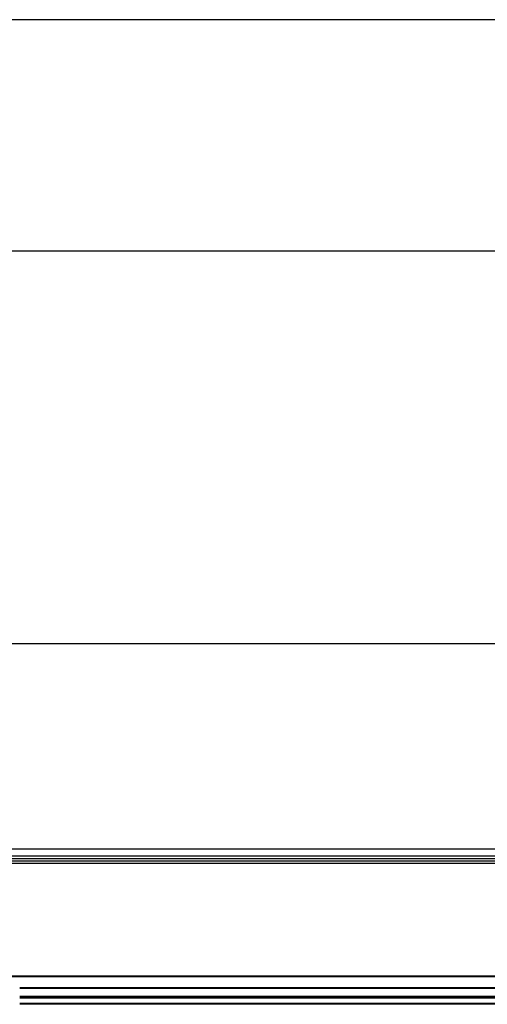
# Model space of a CAD drawing. Header units: millimetres. Extents: x -791 to 2910, y 405 to 804.
# Tile 6 of 18: x -449 to -348, y 591 to 804. Entities that reach past the tile are written whole.
import ezdxf

# ---------------------------------------------------------------- set-up
doc = ezdxf.new("R2010")
doc.units = ezdxf.units.MM

# ---------------------------------------------------------------- blocks, each defined once
blk = doc.blocks.new('Drawing View1')
at = {"color": 7, "linetype": 'Continuous', "lineweight": 25}
for p, q in [((-0.2, 28.5), (-1499.8, 28.5)), ((-1499.8, -21.5), (-0.2, -21.5))]:
    blk.add_line(p, q, dxfattribs=at)
blk = doc.blocks.new('Drawing View2')
at = {"color": 7, "linetype": 'Continuous', "lineweight": 25}
for p, q in [((1460.36, 84.26), (-39.24, 84.26)), ((1458.56, 39.84), (-37.44, 39.84)), ((1458.56, 38.28), (-37.44, 38.28)), ((1458.56, 37.76), (-37.44, 37.76)), ((1458.56, 36.76), (-37.44, 36.76)), ((310.56, 37.26), (-35.44, 37.26)), ((1458.56, 12.34), (-37.44, 12.34)), ((1458.56, 12.2), (-37.44, 12.2)), ((1325.56, 9.82), (95.56, 9.82)), ((1325.56, 9.68), (95.56, 9.68)), ((1325.56, 7.96), (95.56, 7.96)), ((1325.56, 7.76), (95.56, 7.76)), ((1325.56, 7.56), (95.56, 7.56)), ((1325.56, 6.46), (95.56, 6.46)), ((1325.56, 6.26), (95.56, 6.26))]:
    blk.add_line(p, q, dxfattribs=at)

msp = doc.modelspace()

# ---------------------------------------------------------------- block references
at = {"color": 7, "linetype": 'Continuous', "lineweight": 25}
for name, p in [('Drawing View1', (915.96, 775.05)), ('Drawing View2', (-544.6, 584.28))]:
    msp.add_blockref(name, p, dxfattribs=at)

doc.saveas('drawing.dxf')
